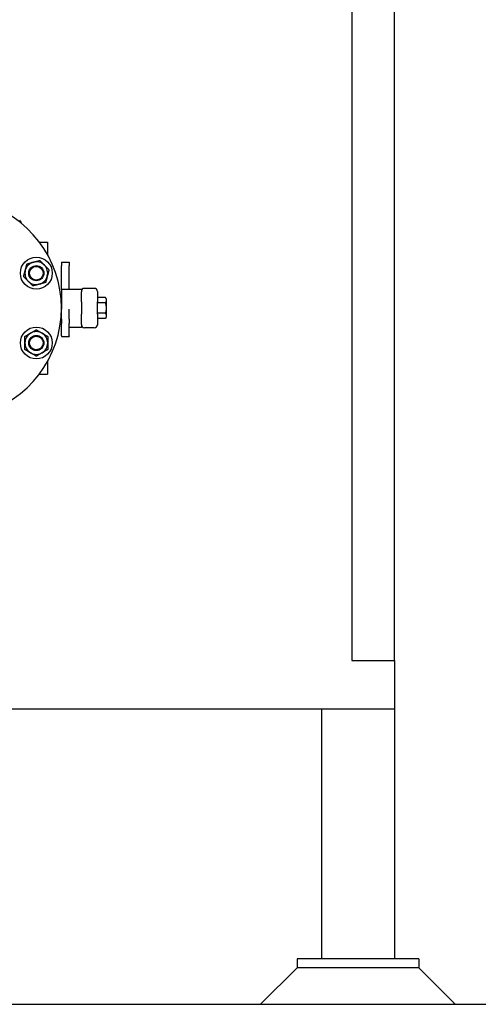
# Model space of a CAD drawing. Header units: inches. Extents: x 24 to 1128, y -58 to 748.
# Tile 111 of 256: x 242 to 261, y 172 to 212. Entities that reach past the tile are written whole.
import ezdxf

# ---------------------------------------------------------------- set-up
doc = ezdxf.new("R2010")
doc.units = ezdxf.units.IN
doc.header["$LTSCALE"] = 32
doc.header["$MEASUREMENT"] = 0
doc.layers.add('Dimension (ANSI)', color=7, linetype='Continuous', lineweight=25)
doc.layers.add('Visible (ANSI)', color=7, linetype='Continuous', lineweight=30)
doc.styles.add('Note Text (ANSI)', font='tahoma.ttf')
doc.dimstyles.new('SB Fraction-16 (ANSI)', dxfattribs={"dimscale": 32, "dimtxt": 0.125, "dimasz": 0.098425, "dimexe": 0.125, "dimexo": 0.0625, "dimgap": 0.031496, "dimtad": 0, "dimtih": 1, "dimtoh": 1, "dimdec": 4, "dimrnd": 1e-08, "dimzin": 0, "dimdsep": 46, "dimlunit": 5, "dimtxsty": 'Note Text (ANSI)', "dimcen": 0.09, "dimdle": 0.393701, "dimclrd": 256, "dimclre": 256, "dimclrt": 256, "dimadec": 0, "dimazin": 3, "dimtfac": 0.96, "dimtofl": 0, "dimtmove": 0, "dimatfit": 3, "dimfxl": 1, "dimfrac": 2, "dimtolj": 1, "dimtzin": 12, "dimlwd": -1, "dimlwe": -1, "dimarcsym": 0})

# ---------------------------------------------------------------- blocks, each defined once
blk = doc.blocks.new('*D17')
at = {"layer": 'Defpoints', "color": 0, "transparency": 16777216}
for p in [(257.225, 333.734), (233.912, 171.734), (300.059, 171.734)]:
    blk.add_point(p, dxfattribs=at)
at = {"layer": 'Dimension (ANSI)', "transparency": 16777216}
for p, q in [((259.225, 333.734), (304.059, 333.734)), ((300.059, 330.584), (300.059, 258.825)), ((300.059, 174.883), (300.059, 252.643)), ((235.912, 171.734), (304.059, 171.734))]:
    blk.add_line(p, q, dxfattribs=at)
for points in [[(299.534, 330.584), (300.584, 330.584), (300.059, 333.734)], [(299.534, 174.883), (300.584, 174.883), (300.059, 171.734)]]:
    blk.add_solid(points, dxfattribs=at)
at = {"layer": 'Dimension (ANSI)', "transparency": 16777216, "insert": (295.979, 257.817), "char_height": 4, "attachment_point": 1, "style": 'Note Text (ANSI)'}
blk.add_mtext('\\A1;162', dxfattribs=at)

msp = doc.modelspace()

# ---------------------------------------------------------------- linework, layer by layer
at = {"layer": 'Visible (ANSI)'}
for p, q in [((257.22467, 185.86817), (257.22467, 296.49617)), ((255.47467, 222.79617), (255.47467, 185.86817)), ((241.93827, 203.80167), (241.93471, 203.80167)), ((241.93827, 203.80167), (241.93827, 203.79867)), ((242.62927, 203.06917), (242.96517, 203.06917)), ((242.96517, 203.06917), (242.96517, 202.55431)), ((243.54217, 202.24086), (243.54217, 202.10027)), ((243.54217, 202.24086), (243.85517, 202.24086)), ((243.54217, 201.17533), (243.54217, 202.10027)), ((243.85517, 202.24086), (243.85517, 202.10027)), ((243.85517, 201.17533), (243.85517, 202.10027)), ((243.54217, 200.84167), (243.51118, 200.84167)), ((243.54217, 201.13992), (243.54217, 201.17533)), ((243.54217, 201.13992), (243.54217, 200.31848)), ((243.54217, 201.13992), (244.35517, 201.13992)), ((243.85517, 201.13992), (243.85517, 201.17533)), ((244.35517, 201.13992), (244.35517, 201.03147)), ((244.35517, 200.61354), (244.35517, 201.03147)), ((244.88617, 201.16867), (244.48017, 201.16867)), ((245.01117, 201.04333), (245.01117, 201.04367)), ((245.01117, 201.04333), (245.01117, 200.61354)), ((244.35517, 200.61354), (244.35517, 200.1038)), ((245.34168, 200.79168), (245.01117, 200.79168)), ((245.01117, 200.1038), (245.01117, 200.61354)), ((245.34168, 200.57518), (245.01117, 200.57518)), ((245.37517, 200.73367), (245.34168, 200.79168)), ((245.37517, 200.73367), (245.37517, 200.68343)), ((245.37517, 200.68343), (245.37517, 200.35867)), ((243.54217, 200.22366), (243.54217, 200.31848)), ((243.54217, 199.904), (243.54217, 200.22366)), ((243.85517, 200.22366), (243.85517, 200.31848)), ((243.85517, 199.904), (243.85517, 200.22366)), ((244.35517, 199.68587), (244.35517, 200.1038)), ((245.34225, 200.14414), (245.01117, 200.14414)), ((245.01117, 200.1038), (245.01117, 199.67401)), ((245.37517, 199.98367), (245.34282, 199.92763)), ((245.37517, 200.35867), (245.37517, 200.05329)), ((245.37517, 200.05329), (245.37517, 200.0175)), ((245.37517, 200.0175), (245.37517, 199.98367)), ((243.54217, 199.87567), (243.51118, 199.87567)), ((243.54217, 199.904), (243.54217, 199.72722)), ((243.54217, 199.22235), (243.54217, 199.72722)), ((243.85517, 199.904), (243.85517, 199.72722)), ((243.85517, 199.22235), (243.85517, 199.72722)), ((244.35517, 199.68587), (244.35517, 199.57742)), ((245.34225, 199.92666), (245.01117, 199.92666)), ((245.01117, 199.67367), (245.01117, 199.67401)), ((243.54217, 199.22235), (243.54217, 199.18574)), ((243.54217, 199.18574), (243.85517, 199.18574)), ((243.85517, 199.57742), (244.35517, 199.57742)), ((243.85517, 199.22235), (243.85517, 199.18574)), ((244.88617, 199.54867), (244.48017, 199.54867)), ((242.96517, 198.16303), (242.96517, 197.64817)), ((242.62927, 197.64817), (242.96517, 197.64817)), ((255.47467, 185.86817), (257.22467, 185.86817)), ((257.22467, 185.86817), (257.22467, 183.86817)), ((257.22467, 183.86817), (238.91217, 183.86817)), ((254.22467, 183.86817), (254.22467, 173.60867)), ((257.22467, 183.86817), (257.22467, 173.60867)), ((253.22467, 173.60867), (253.22467, 173.23367)), ((258.22467, 173.60867), (253.22467, 173.60867)), ((258.22467, 173.60867), (258.22467, 173.23367)), ((253.22467, 173.23367), (251.72467, 171.73367)), ((258.22467, 173.23367), (253.22467, 173.23367)), ((258.22467, 173.23367), (253.22467, 173.23367)), ((258.22467, 173.23367), (259.72467, 171.73367)), ((251.72467, 171.73367), (259.72467, 171.73367))]:
    msp.add_line(p, q, dxfattribs=at)
for centre, radius in [((242.50172, 201.79373), 0.65625), ((242.50172, 201.79373), 0.31271), ((242.50172, 201.79373), 0.3125), ((242.50172, 201.79373), 0.2812), ((242.50172, 198.92361), 0.65625), ((242.50172, 198.92361), 0.31271), ((242.50172, 198.92361), 0.3125), ((242.50172, 198.92361), 0.2812)]:
    msp.add_circle(centre, radius, dxfattribs=at)
for centre, radius, start, end in [((239.03717, 200.35867), 4.5, 210, 150), ((241.64127, 203.80366), 0.25, 8.344079, 45), ((242.50172, 201.79373), 0.46875, 105, 165), ((242.50172, 201.79373), 0.46875, 45, 105), ((242.50172, 201.79373), 0.46875, 345, 45), ((242.50172, 201.79373), 0.46875, 165, 225), ((242.50172, 201.79373), 0.46875, 285, 345), ((242.50172, 201.79373), 0.46875, 225, 285), ((244.48017, 201.04367), 0.125, 90, 180), ((244.88617, 201.04367), 0.125, 0, 90), ((244.48017, 199.67367), 0.125, 180, 270), ((244.88617, 199.67367), 0.125, 270, 0), ((242.50172, 198.92361), 0.46875, 120, 180), ((242.50172, 198.92361), 0.46875, 60, 120), ((242.50172, 198.92361), 0.46875, 0, 60), ((242.50172, 198.92361), 0.46875, 180, 240), ((242.50172, 198.92361), 0.46875, 300, 0), ((242.50172, 198.92361), 0.46875, 240, 300)]:
    msp.add_arc(centre, radius, start, end, dxfattribs=at)
for points, weights in [([(242.04894, 201.91505), (242.08145, 202.03638), (242.11899, 202.17647)], [1, 1.0379548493, 1]), ([(242.11899, 202.17647), (242.25908, 202.214), (242.3804, 202.24651)], [1, 1.0379548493, 1]), ([(242.3804, 202.24651), (242.50172, 202.27902), (242.64181, 202.31656)], [1, 1.0379548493, 1]), ([(242.64181, 202.31656), (242.74436, 202.214), (242.83318, 202.12519)], [1, 1.0379548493, 1]), ([(242.83318, 202.12519), (242.92199, 202.03638), (243.02454, 201.93382)], [1, 1.0379548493, 1]), ([(241.9789, 201.65364), (242.01643, 201.79373), (242.04894, 201.91505)], [1, 1.0379548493, 1]), ([(242.17026, 201.46228), (242.08145, 201.55109), (241.9789, 201.65364)], [1, 1.0379548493, 1]), ([(242.9545, 201.67241), (242.92199, 201.55109), (242.88445, 201.411)], [1, 1.0379548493, 1]), ([(243.02454, 201.93382), (242.98701, 201.79373), (242.9545, 201.67241)], [1, 1.0379548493, 1]), ([(242.36163, 201.27091), (242.25908, 201.37346), (242.17026, 201.46228)], [1, 1.0379548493, 1]), ([(242.62304, 201.34095), (242.50172, 201.30845), (242.36163, 201.27091)], [1, 1.0379548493, 1]), ([(242.88445, 201.411), (242.74436, 201.37346), (242.62304, 201.34095)], [1, 1.0379548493, 1]), ([(245.34168, 200.79168), (245.37517, 200.73367), (245.37517, 200.68343)], [1.79286472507, 1.93154329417, 1.93154329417]), ([(245.37517, 200.68343), (245.37517, 200.63319), (245.34168, 200.57518)], [1.93154329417, 1.93154329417, 1.79286472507]), ([(245.34168, 200.57518), (245.37517, 200.45915), (245.37517, 200.35867)], [1.79286472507, 1.93154329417, 1.93154329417]), ([(245.37517, 200.35867), (245.37517, 200.25898), (245.34225, 200.14414)], [1.93154329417, 1.93154329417, 1.79505267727]), ([(245.34225, 200.14414), (245.37052, 200.0955), (245.37517, 200.05329)], [1.79674257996, 1.91307299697, 1.93367420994]), ([(245.37517, 200.0175), (245.37052, 199.97529), (245.34225, 199.92666)], [1.93367420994, 1.91307533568, 1.79676899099]), ([(242.03297, 199.19424), (242.15857, 199.26676), (242.26734, 199.32956)], [1, 1.0379548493, 1]), ([(242.03297, 198.92361), (242.03297, 199.04921), (242.03297, 199.19424)], [1, 1.0379548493, 1]), ([(242.26734, 199.32956), (242.37612, 199.39236), (242.50172, 199.46487)], [1, 1.0379548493, 1]), ([(242.50172, 199.46487), (242.62732, 199.39236), (242.73609, 199.32956)], [1, 1.0379548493, 1]), ([(242.73609, 199.32956), (242.84487, 199.26676), (242.97047, 199.19424)], [1, 1.0379548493, 1]), ([(242.97047, 199.19424), (242.97047, 199.04921), (242.97047, 198.92361)], [1, 1.0379548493, 1]), ([(242.03297, 198.65297), (242.03297, 198.79801), (242.03297, 198.92361)], [1, 1.0379548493, 1]), ([(242.97047, 198.92361), (242.97047, 198.79801), (242.97047, 198.65297)], [1, 1.0379548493, 1]), ([(242.26734, 198.51766), (242.15857, 198.58046), (242.03297, 198.65297)], [1, 1.0379548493, 1]), ([(242.50172, 198.38234), (242.37612, 198.45486), (242.26734, 198.51766)], [1, 1.0379548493, 1]), ([(242.73609, 198.51766), (242.62732, 198.45486), (242.50172, 198.38234)], [1, 1.0379548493, 1]), ([(242.97047, 198.65297), (242.84487, 198.58046), (242.73609, 198.51766)], [1, 1.0379548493, 1])]:
    msp.add_rational_spline(points, weights, degree=2, dxfattribs=at)

# ---------------------------------------------------------------- dimensions: what is measured, and where the dimension line sits
at = {"layer": 'Dimension (ANSI)'}
dim = msp.add_linear_dim(base=(300.05932, 171.73367), p1=(257.22467, 333.73367), p2=(233.91217, 171.73367), angle=90, dimstyle='SB Fraction-16 (ANSI)', override={"dimgap": 0.031496, "dimdec": 4, "dimtol": 0, "dimlim": 0, "dimtp": 0, "dimtm": 0, "dimtdec": 2, "dimatfit": 1}, dxfattribs=at)
dim.commit()
dim.dimension.update_dxf_attribs({"geometry": '*D17', "text_midpoint": (300.05932, 255.73367), "dimtype": 160})

doc.saveas('drawing.dxf')
